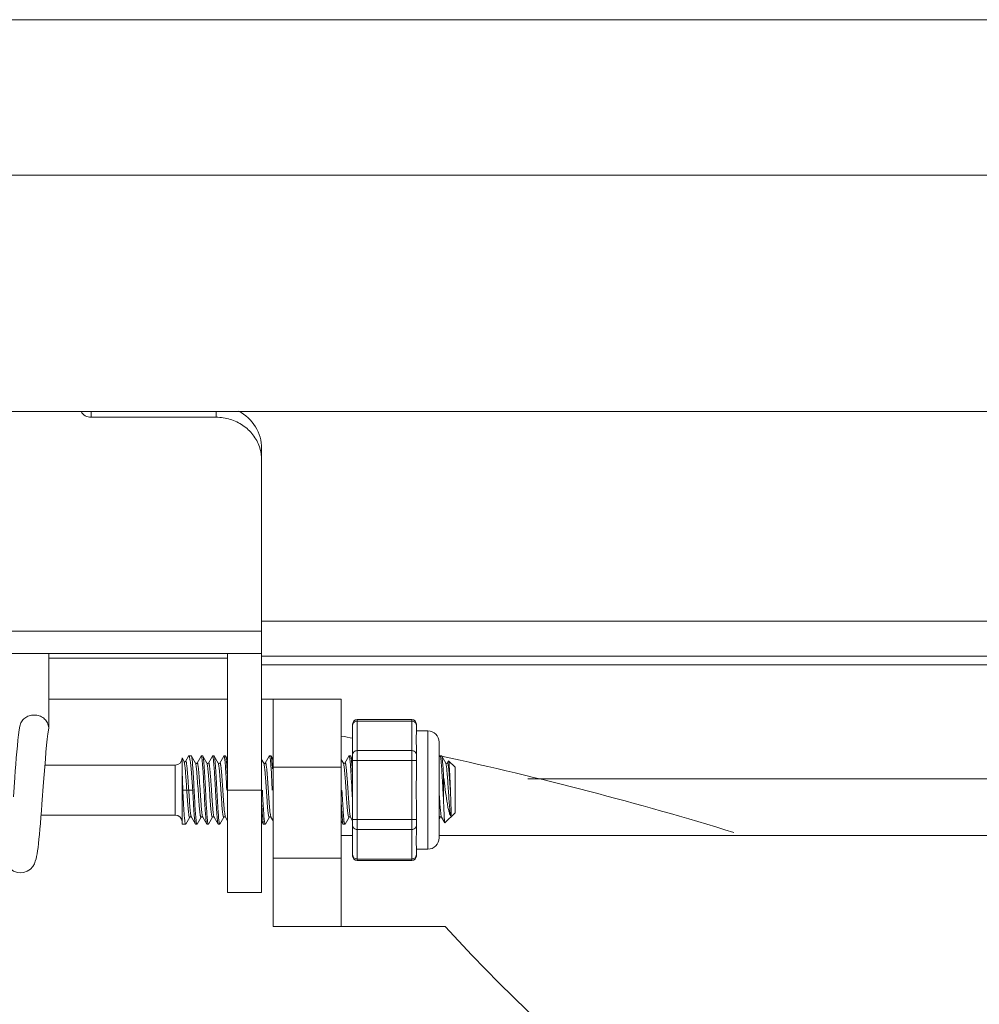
# Model space of a CAD drawing. Header units: millimetres. Extents: x 29170 to 33192, y 579 to 3108.
# Tile 14 of 256: x 29397 to 29439, y 921 to 964. Entities that reach past the tile are written whole.
import ezdxf

# ---------------------------------------------------------------- set-up
doc = ezdxf.new("R2010")
doc.units = ezdxf.units.MM
doc.layers.add('细实线', color=7, linetype='Continuous', lineweight=13)

msp = doc.modelspace()

# ---------------------------------------------------------------- linework, layer by layer
at = {"layer": '细实线'}
for p, q in [((29294.07, 963.818), (29471.766, 963.818)), ((29302.918, 956.988), (29462.918, 956.988)), ((29307.918, 946.596), (29457.918, 946.596)), ((29400.418, 946.596), (29400.418, 946.347)), ((29405.918, 946.347), (29400.418, 946.347)), ((29405.918, 946.347), (29405.918, 946.596)), ((29407.918, 935.963), (29407.918, 944.98)), ((29407.918, 937.379), (29457.418, 937.379)), ((29407.918, 936.95), (29357.918, 936.95)), ((29407.918, 935.963), (29372.158, 935.963)), ((29398.558, 932.681), (29398.558, 935.963)), ((29406.418, 935.963), (29406.418, 925.463)), ((29407.918, 925.463), (29407.918, 935.963)), ((29398.558, 935.763), (29406.418, 935.763)), ((29407.918, 935.847), (29457.418, 935.847)), ((29457.418, 935.463), (29407.918, 935.463)), ((29398.558, 933.963), (29406.418, 933.963)), ((29407.918, 933.963), (29408.418, 933.963)), ((29408.418, 923.963), (29408.418, 933.963)), ((29408.418, 933.963), (29411.418, 933.963)), ((29411.418, 933.963), (29411.418, 923.963)), ((29412.118, 926.865), (29412.118, 933.061)), ((29412.118, 933.061), (29414.518, 933.061)), ((29412.118, 932.994), (29414.518, 932.994)), ((29414.518, 926.865), (29414.518, 933.061)), ((29397.285, 932.764), (29397.285, 932.768)), ((29398.55, 932.589), (29398.553, 932.612)), ((29398.558, 932.681), (29398.551, 932.764)), ((29398.553, 932.612), (29398.558, 932.681)), ((29411.918, 927.065), (29411.918, 932.861)), ((29414.718, 932.425), (29414.718, 932.861)), ((29415.218, 932.563), (29414.718, 932.563)), ((29415.218, 932.563), (29415.218, 927.363)), ((29415.718, 932.063), (29415.718, 927.863)), ((29412.118, 931.695), (29414.518, 931.695)), ((29414.718, 930.47), (29414.718, 931.917)), ((29404.418, 928.463), (29404.418, 931.375)), ((29404.506, 931.224), (29404.418, 931.375)), ((29404.507, 931.223), (29404.506, 931.224)), ((29404.707, 931.452), (29404.575, 931.225)), ((29404.575, 931.225), (29404.575, 931.225)), ((29404.707, 931.452), (29404.72, 931.463)), ((29404.824, 931.463), (29404.72, 931.463)), ((29404.824, 931.463), (29404.72, 931.463)), ((29404.744, 931.425), (29404.768, 931.313)), ((29404.832, 931.456), (29404.824, 931.463)), ((29405.009, 931.151), (29404.832, 931.456)), ((29404.845, 931.413), (29404.832, 931.456)), ((29405.255, 931.456), (29405.077, 931.151)), ((29405.255, 931.456), (29405.262, 931.463)), ((29405.324, 931.463), (29405.262, 931.463)), ((29405.324, 931.463), (29405.262, 931.463)), ((29405.332, 931.456), (29405.324, 931.463)), ((29405.509, 931.151), (29405.332, 931.456)), ((29405.345, 931.411), (29405.332, 931.456)), ((29405.755, 931.456), (29405.577, 931.151)), ((29405.755, 931.456), (29405.762, 931.463)), ((29405.824, 931.463), (29405.762, 931.463)), ((29405.824, 931.463), (29405.762, 931.463)), ((29405.832, 931.456), (29405.824, 931.463)), ((29406.009, 931.151), (29405.832, 931.456)), ((29405.845, 931.412), (29405.832, 931.456)), ((29406.255, 931.456), (29406.077, 931.151)), ((29406.255, 931.456), (29406.262, 931.463)), ((29406.324, 931.463), (29406.262, 931.463)), ((29406.324, 931.463), (29406.262, 931.463)), ((29406.332, 931.456), (29406.324, 931.463)), ((29406.418, 931.307), (29406.332, 931.456)), ((29408.009, 931.151), (29407.918, 931.307)), ((29408.255, 931.456), (29408.077, 931.151)), ((29408.255, 931.456), (29408.262, 931.463)), ((29408.324, 931.463), (29408.262, 931.463)), ((29408.324, 931.463), (29408.262, 931.463)), ((29408.332, 931.456), (29408.324, 931.463)), ((29408.418, 931.307), (29408.332, 931.456)), ((29411.509, 931.151), (29411.418, 931.307)), ((29411.755, 931.456), (29411.577, 931.151)), ((29411.755, 931.456), (29411.762, 931.463)), ((29411.824, 931.463), (29411.762, 931.463)), ((29411.824, 931.463), (29411.762, 931.463)), ((29411.832, 931.456), (29411.824, 931.463)), ((29411.918, 931.307), (29411.832, 931.456)), ((29411.845, 931.412), (29411.832, 931.456)), ((29411.918, 931.262), (29414.718, 931.262)), ((29415.755, 931.456), (29415.718, 931.394)), ((29415.755, 931.456), (29415.762, 931.463)), ((29415.824, 931.463), (29415.762, 931.463)), ((29415.824, 931.463), (29415.762, 931.463)), ((29415.832, 931.456), (29415.824, 931.463)), ((29416.009, 931.151), (29415.832, 931.456)), ((29416.131, 931.243), (29416.077, 931.151)), ((29416.136, 931.245), (29416.131, 931.243)), ((29416.136, 931.245), (29416.418, 930.963)), ((29416.148, 931.196), (29416.136, 931.245)), ((29404.118, 931.063), (29398.389, 931.063)), ((29404.118, 931.063), (29398.389, 931.063)), ((29404.118, 928.863), (29404.118, 931.063)), ((29404.449, 929.963), (29404.418, 930.796)), ((29405.01, 931.15), (29405.009, 931.151)), ((29405.013, 931.143), (29405.009, 931.151)), ((29405.51, 931.149), (29405.509, 931.151)), ((29405.513, 931.143), (29405.509, 931.151)), ((29406.01, 931.149), (29406.009, 931.151)), ((29406.013, 931.143), (29406.009, 931.151)), ((29408.01, 931.149), (29408.009, 931.151)), ((29408.013, 931.143), (29408.009, 931.151)), ((29408.329, 930.963), (29408.386, 929.971)), ((29408.396, 930.897), (29408.378, 931.137)), ((29408.418, 930.963), (29411.418, 930.963)), ((29411.51, 931.149), (29411.509, 931.151)), ((29411.513, 931.143), (29411.509, 931.151)), ((29416.019, 931.122), (29416.009, 931.151)), ((29416.418, 930.963), (29416.418, 928.963)), ((29415.918, 929.389), (29415.918, 930.537)), ((29457.418, 930.463), (29419.615, 930.463)), ((29404.887, 929.963), (29404.449, 929.963)), ((29406.386, 929.971), (29406.387, 929.961)), ((29406.418, 929.963), (29407.918, 929.963)), ((29408.386, 929.971), (29408.387, 929.961)), ((29414.718, 928.008), (29414.718, 929.455)), ((29404.118, 928.863), (29398.222, 928.863)), ((29404.118, 928.863), (29398.222, 928.863)), ((29404.582, 928.469), (29404.759, 928.774)), ((29404.827, 928.774), (29404.823, 928.783)), ((29404.826, 928.777), (29404.827, 928.774)), ((29404.827, 928.774), (29405.005, 928.469)), ((29405.082, 928.469), (29405.259, 928.774)), ((29405.327, 928.774), (29405.323, 928.783)), ((29405.326, 928.776), (29405.327, 928.774)), ((29405.327, 928.774), (29405.505, 928.469)), ((29405.582, 928.469), (29405.759, 928.774)), ((29405.827, 928.774), (29405.823, 928.783)), ((29405.826, 928.776), (29405.827, 928.774)), ((29405.827, 928.774), (29406.005, 928.469)), ((29406.082, 928.469), (29406.259, 928.775)), ((29406.327, 928.774), (29406.323, 928.783)), ((29406.326, 928.776), (29406.327, 928.774)), ((29406.327, 928.774), (29406.418, 928.618)), ((29407.918, 928.618), (29408.005, 928.469)), ((29408.082, 928.469), (29408.259, 928.775)), ((29408.327, 928.774), (29408.323, 928.783)), ((29408.326, 928.776), (29408.327, 928.774)), ((29408.327, 928.774), (29408.418, 928.618)), ((29411.418, 928.618), (29411.505, 928.469)), ((29411.582, 928.469), (29411.759, 928.774)), ((29411.827, 928.774), (29411.823, 928.783)), ((29411.826, 928.776), (29411.827, 928.774)), ((29411.827, 928.774), (29411.918, 928.618)), ((29411.918, 928.664), (29414.718, 928.664)), ((29415.727, 928.815), (29415.718, 928.86)), ((29415.718, 928.704), (29415.759, 928.774)), ((29415.827, 928.775), (29415.822, 928.787)), ((29415.825, 928.778), (29415.827, 928.775)), ((29415.827, 928.774), (29415.973, 928.524)), ((29415.977, 928.522), (29416.418, 928.963)), ((29404.574, 928.463), (29404.418, 928.463)), ((29404.574, 928.463), (29404.582, 928.469)), ((29405.005, 928.469), (29405.012, 928.463)), ((29405.074, 928.463), (29405.012, 928.463)), ((29405.074, 928.463), (29405.012, 928.463)), ((29405.082, 928.469), (29405.074, 928.463)), ((29405.491, 928.514), (29405.505, 928.469)), ((29405.505, 928.469), (29405.512, 928.463)), ((29405.574, 928.463), (29405.512, 928.463)), ((29405.574, 928.463), (29405.512, 928.463)), ((29405.582, 928.469), (29405.574, 928.463)), ((29405.991, 928.515), (29406.005, 928.469)), ((29406.005, 928.469), (29406.012, 928.463)), ((29406.074, 928.463), (29406.012, 928.463)), ((29406.074, 928.463), (29406.012, 928.463)), ((29406.082, 928.469), (29406.074, 928.463)), ((29407.991, 928.515), (29408.005, 928.469)), ((29408.005, 928.469), (29408.012, 928.463)), ((29408.074, 928.463), (29408.012, 928.463)), ((29408.074, 928.463), (29408.012, 928.463)), ((29408.082, 928.469), (29408.074, 928.463)), ((29411.491, 928.514), (29411.505, 928.469)), ((29411.505, 928.469), (29411.512, 928.463)), ((29411.574, 928.463), (29411.512, 928.463)), ((29411.574, 928.463), (29411.512, 928.463)), ((29411.582, 928.469), (29411.574, 928.463)), ((29412.118, 928.231), (29414.518, 928.231)), ((29415.977, 928.522), (29415.973, 928.524)), ((29411.918, 927.963), (29411.418, 927.963)), ((29481.918, 927.963), (29415.718, 927.963)), ((29414.718, 927.065), (29414.718, 927.501)), ((29415.218, 927.363), (29414.718, 927.363)), ((29408.418, 926.963), (29411.418, 926.963)), ((29412.118, 926.932), (29414.518, 926.932)), ((29412.118, 926.865), (29414.518, 926.865)), ((29406.418, 925.463), (29407.918, 925.463)), ((29408.418, 923.963), (29411.418, 923.963)), ((29411.418, 923.963), (29415.99, 923.963))]:
    msp.add_line(p, q, dxfattribs=at)
for points in [[(29397.285, 932.768), (29397.26, 932.606), (29397.233, 932.394), (29397.207, 932.162), (29397.182, 931.912), (29397.157, 931.648), (29397.134, 931.373), (29397.111, 931.091), (29397.088, 930.804), (29397.067, 930.516), (29397.003, 929.662)], [(29398.331, 930.314), (29398.357, 930.65), (29398.383, 930.986), (29398.41, 931.316), (29398.438, 931.635), (29398.466, 931.934), (29398.495, 932.204), (29398.525, 932.434), (29398.55, 932.589)], [(29404.575, 931.225), (29404.573, 931.222), (29404.545, 931.207), (29404.51, 931.219), (29404.507, 931.223)], [(29405.077, 931.151), (29405.074, 931.147), (29405.05, 931.134), (29405.018, 931.142), (29405.01, 931.15)], [(29405.577, 931.151), (29405.575, 931.148), (29405.552, 931.135), (29405.52, 931.14), (29405.51, 931.149)], [(29406.077, 931.151), (29406.076, 931.149), (29406.053, 931.135), (29406.02, 931.141), (29406.01, 931.149)], [(29408.077, 931.151), (29408.076, 931.149), (29408.053, 931.135), (29408.02, 931.141), (29408.01, 931.149)], [(29411.577, 931.151), (29411.575, 931.148), (29411.552, 931.135), (29411.52, 931.14), (29411.51, 931.149)], [(29416.077, 931.151), (29416.075, 931.148), (29416.047, 931.134), (29416.014, 931.145), (29416.009, 931.151)], [(29397.315, 926.323), (29397.445, 926.336), (29397.612, 926.395), (29397.752, 926.489), (29397.857, 926.606), (29397.926, 926.724), (29397.969, 926.832), (29397.999, 926.935), (29398.024, 927.041), (29398.045, 927.159), (29398.066, 927.292), (29398.087, 927.443), (29398.107, 927.614), (29398.128, 927.805), (29398.149, 928.017), (29398.171, 928.248), (29398.192, 928.498), (29398.214, 928.765), (29398.236, 929.049), (29398.259, 929.348), (29398.331, 930.314)], [(29404.759, 928.775), (29404.766, 928.782), (29404.799, 928.791), (29404.824, 928.778), (29404.826, 928.777)], [(29405.259, 928.774), (29405.259, 928.775), (29405.272, 928.786), (29405.304, 928.79), (29405.325, 928.777), (29405.326, 928.776)], [(29405.759, 928.775), (29405.763, 928.78), (29405.795, 928.792), (29405.825, 928.778), (29405.826, 928.776)], [(29406.259, 928.775), (29406.264, 928.78), (29406.298, 928.791), (29406.325, 928.777), (29406.326, 928.776)], [(29408.259, 928.775), (29408.264, 928.78), (29408.298, 928.791), (29408.325, 928.777), (29408.326, 928.776)], [(29411.759, 928.775), (29411.763, 928.78), (29411.795, 928.792), (29411.825, 928.778), (29411.826, 928.776)], [(29415.759, 928.775), (29415.763, 928.78), (29415.794, 928.792), (29415.823, 928.779), (29415.825, 928.778)], [(29396.615, 927.005), (29396.631, 926.935), (29396.659, 926.838), (29396.7, 926.734), (29396.766, 926.616), (29396.871, 926.496), (29397.016, 926.396), (29397.189, 926.335), (29397.315, 926.323)]]:
    msp.add_lwpolyline(points, dxfattribs=at)
for centre, radius, start, end in [((29406.131, 944.465), 1.787, 16.3939, 19.0515), ((29412.118, 932.861), 0.2, 90, 180), ((29414.518, 932.861), 0.2, 0, 90), ((29412.07, 932.82), 0.152, 164.9057, 179.9222), ((29412.072, 932.82), 0.154, 162.8201, 164.9181), ((29414.564, 932.82), 0.154, 15.0819, 17.1799), ((29414.566, 932.82), 0.152, 0.0778, 15.0943), ((29415.218, 932.063), 0.5, 0, 90), ((29382.918, 778.963), 156, 79.28146, 79.46953), ((29404.118, 931.363), 0.3, 270, 0), ((29382.918, 778.963), 156, 72.94227, 77.82069), ((29392.647, 929.848), 15.721, 4.066, 4.3016), ((29404.118, 928.563), 0.3, 0, 90), ((29415.218, 927.863), 0.5, 270, 0), ((29412.07, 927.105), 0.152, 180.0778, 195.0943), ((29412.118, 927.065), 0.2, 180, 270), ((29412.072, 927.105), 0.154, 195.0819, 197.1799), ((29414.518, 927.065), 0.2, 270, 0), ((29414.564, 927.105), 0.154, 342.8201, 344.9181), ((29414.566, 927.105), 0.152, 344.9057, 359.9222), ((29467.786, 971.05), 70, 222.27364, 244.72163)]:
    msp.add_arc(centre, radius, start, end, dxfattribs=at)
for points, knots in [([(29400.418, 946.347), (29400.33, 946.347), (29400.153, 946.391), (29400.021, 946.518), (29399.978, 946.593)], [0, 0, 0, 0, 0.506949, 1, 1, 1, 1]), ([(29407.82, 945.048), (29407.755, 945.236), (29407.559, 945.595), (29407.108, 946.016), (29406.543, 946.285), (29406.126, 946.347), (29405.918, 946.347)], [0, 0, 0, 0, 0.24364, 0.491854, 0.744559, 1, 1, 1, 1]), ([(29406.906, 946.614), (29407.203, 946.456), (29407.723, 945.986), (29407.918, 945.308), (29407.918, 944.98)], [0, 0, 0, 0, 0.506934, 1, 1, 1, 1]), ([(29397.285, 932.768), (29397.297, 932.836), (29397.348, 932.971), (29397.495, 933.133), (29397.693, 933.237), (29397.843, 933.261), (29397.918, 933.261)], [0, 0, 0, 0, 0.23898, 0.485309, 0.739959, 1, 1, 1, 1]), ([(29398.551, 932.764), (29398.54, 932.832), (29398.49, 932.968), (29398.343, 933.131), (29398.144, 933.237), (29397.994, 933.261), (29397.918, 933.261)], [0, 0, 0, 0, 0.238956, 0.485224, 0.739897, 1, 1, 1, 1]), ([(29411.925, 932.865), (29411.931, 932.884), (29411.95, 932.92), (29411.995, 932.961), (29412.053, 932.988), (29412.096, 932.994), (29412.118, 932.994)], [0, 0, 0, 0, 0.234907, 0.480586, 0.736987, 1, 1, 1, 1]), ([(29414.518, 932.994), (29414.54, 932.994), (29414.583, 932.988), (29414.641, 932.961), (29414.686, 932.92), (29414.706, 932.884), (29414.711, 932.865)], [0, 0, 0, 0, 0.263013, 0.519414, 0.765093, 1, 1, 1, 1]), ([(29414.718, 932.425), (29414.718, 932.394), (29414.713, 932.323), (29414.711, 932.207), (29414.715, 932.069), (29414.718, 931.97), (29414.718, 931.917)], [0, 0, 0, 0, 0.184893, 0.414726, 0.687325, 1, 1, 1, 1]), ([(29411.918, 931.522), (29411.918, 931.544), (29411.929, 931.591), (29411.975, 931.649), (29412.041, 931.686), (29412.092, 931.695), (29412.118, 931.695)], [0, 0, 0, 0, 0.233235, 0.4766, 0.733653, 1, 1, 1, 1]), ([(29414.518, 931.695), (29414.544, 931.695), (29414.595, 931.686), (29414.662, 931.649), (29414.707, 931.591), (29414.718, 931.544), (29414.718, 931.522)], [0, 0, 0, 0, 0.266347, 0.5234, 0.766765, 1, 1, 1, 1]), ([(29404.526, 931.148), (29404.523, 931.164), (29404.518, 931.19), (29404.511, 931.216), (29404.506, 931.224)], [0, 0, 0, 0, 0.622763, 1, 1, 1, 1]), ([(29404.711, 929.963), (29404.706, 930.05), (29404.694, 930.223), (29404.677, 930.471), (29404.66, 930.698), (29404.646, 930.869), (29404.634, 930.987), (29404.626, 931.059), (29404.618, 931.119), (29404.61, 931.166), (29404.601, 931.201), (29404.596, 931.221), (29404.584, 931.235), (29404.577, 931.228), (29404.575, 931.225)], [0, 0, 0, 0, 0.204303, 0.400594, 0.579587, 0.733208, 0.798326, 0.854673, 0.901704, 0.938955, 0.966155, 0.983328, 0.991627, 1, 1, 1, 1]), ([(29404.72, 931.463), (29404.725, 931.463), (29404.737, 931.448), (29404.741, 931.435), (29404.744, 931.425)], [0, 0, 0, 0, 0.331598, 1, 1, 1, 1]), ([(29404.768, 931.313), (29404.781, 931.235), (29404.802, 931.051), (29404.842, 930.601), (29404.868, 930.228), (29404.887, 929.963)], [0, 0, 0, 0, 0.173423, 0.410635, 1, 1, 1, 1]), ([(29405.053, 928.514), (29405.04, 928.581), (29405.023, 928.761), (29404.998, 929.084), (29404.974, 929.501), (29404.949, 929.966), (29404.924, 930.432), (29404.9, 930.847), (29404.876, 931.168), (29404.859, 931.347), (29404.845, 931.413)], [0, 0, 0, 0, 0.070277, 0.185881, 0.334671, 0.50095, 0.667112, 0.815513, 0.930484, 1, 1, 1, 1]), ([(29405.262, 931.463), (29405.267, 931.463), (29405.276, 931.44), (29405.28, 931.426), (29405.282, 931.413)], [0, 0, 0, 0, 0.295121, 1, 1, 1, 1]), ([(29405.282, 931.413), (29405.296, 931.347), (29405.313, 931.168), (29405.338, 930.847), (29405.362, 930.432), (29405.387, 929.966), (29405.411, 929.501), (29405.435, 929.084), (29405.46, 928.761), (29405.477, 928.581), (29405.491, 928.514)], [0, 0, 0, 0, 0.069516, 0.184487, 0.332888, 0.49905, 0.665329, 0.814119, 0.929723, 1, 1, 1, 1]), ([(29405.553, 928.515), (29405.54, 928.581), (29405.523, 928.761), (29405.492, 929.162), (29405.461, 929.739), (29405.431, 930.313), (29405.405, 930.759), (29405.387, 931.035), (29405.368, 931.247), (29405.355, 931.366), (29405.345, 931.411)], [0, 0, 0, 0, 0.070252, 0.185661, 0.41607, 0.666167, 0.780047, 0.877246, 0.952021, 1, 1, 1, 1]), ([(29405.762, 931.463), (29405.767, 931.463), (29405.777, 931.439), (29405.78, 931.424), (29405.783, 931.411)], [0, 0, 0, 0, 0.293929, 1, 1, 1, 1]), ([(29405.783, 931.411), (29405.796, 931.345), (29405.813, 931.165), (29405.844, 930.764), (29405.875, 930.188), (29405.905, 929.614), (29405.931, 929.168), (29405.949, 928.891), (29405.968, 928.679), (29405.982, 928.56), (29405.991, 928.515)], [0, 0, 0, 0, 0.0701, 0.185382, 0.41569, 0.665808, 0.779742, 0.877025, 0.951905, 1, 1, 1, 1]), ([(29406.053, 928.514), (29406.04, 928.58), (29406.023, 928.76), (29405.992, 929.161), (29405.961, 929.738), (29405.931, 930.314), (29405.905, 930.76), (29405.887, 931.037), (29405.868, 931.249), (29405.854, 931.367), (29405.845, 931.412)], [0, 0, 0, 0, 0.07, 0.185348, 0.415982, 0.66641, 0.780374, 0.877581, 0.952243, 1, 1, 1, 1]), ([(29406.262, 931.463), (29406.267, 931.463), (29406.276, 931.44), (29406.28, 931.425), (29406.283, 931.412)], [0, 0, 0, 0, 0.294586, 1, 1, 1, 1]), ([(29406.283, 931.412), (29406.296, 931.346), (29406.313, 931.168), (29406.338, 930.848), (29406.362, 930.434), (29406.378, 930.131), (29406.386, 929.971)], [0, 0, 0, 0, 0.139725, 0.370123, 0.667251, 1, 1, 1, 1]), ([(29406.418, 930.537), (29406.411, 930.654), (29406.399, 930.865), (29406.381, 931.113), (29406.365, 931.272), (29406.355, 931.357), (29406.345, 931.415), (29406.337, 931.447), (29406.332, 931.456)], [0, 0, 0, 0, 0.379836, 0.686584, 0.805337, 0.89803, 0.963143, 1, 1, 1, 1]), ([(29408.262, 931.463), (29408.267, 931.463), (29408.276, 931.44), (29408.28, 931.425), (29408.283, 931.412)], [0, 0, 0, 0, 0.294586, 1, 1, 1, 1]), ([(29408.283, 931.412), (29408.293, 931.363), (29408.307, 931.235), (29408.318, 931.106), (29408.324, 931.027)], [0, 0, 0, 0, 0.387265, 1, 1, 1, 1]), ([(29408.378, 931.137), (29408.374, 931.178), (29408.368, 931.25), (29408.357, 931.346), (29408.346, 931.411), (29408.338, 931.446), (29408.332, 931.456)], [0, 0, 0, 0, 0.380401, 0.677184, 0.884615, 1, 1, 1, 1]), ([(29411.762, 931.463), (29411.767, 931.463), (29411.777, 931.439), (29411.78, 931.424), (29411.783, 931.411)], [0, 0, 0, 0, 0.293929, 1, 1, 1, 1]), ([(29411.783, 931.411), (29411.79, 931.373), (29411.803, 931.276), (29411.827, 931.015), (29411.853, 930.586), (29411.885, 930.008), (29411.906, 929.596), (29411.918, 929.389)], [0, 0, 0, 0, 0.057302, 0.144001, 0.389219, 0.692487, 1, 1, 1, 1]), ([(29411.918, 930.537), (29411.907, 930.722), (29411.893, 930.972), (29411.867, 931.263), (29411.854, 931.371), (29411.845, 931.412)], [0, 0, 0, 0, 0.632203, 0.855286, 1, 1, 1, 1]), ([(29415.762, 931.463), (29415.767, 931.463), (29415.776, 931.442), (29415.779, 931.429), (29415.782, 931.417)], [0, 0, 0, 0, 0.298, 1, 1, 1, 1]), ([(29415.782, 931.417), (29415.789, 931.38), (29415.802, 931.285), (29415.818, 931.115), (29415.834, 930.891), (29415.857, 930.519), (29415.884, 930.014), (29415.906, 929.598), (29415.918, 929.389)], [0, 0, 0, 0, 0.055533, 0.141103, 0.252912, 0.385904, 0.690526, 1, 1, 1, 1]), ([(29415.918, 930.537), (29415.911, 930.654), (29415.899, 930.865), (29415.881, 931.113), (29415.865, 931.272), (29415.855, 931.357), (29415.845, 931.415), (29415.837, 931.447), (29415.832, 931.456)], [0, 0, 0, 0, 0.379861, 0.68656, 0.805325, 0.89802, 0.963141, 1, 1, 1, 1]), ([(29416.222, 929.804), (29416.216, 929.954), (29416.204, 930.242), (29416.187, 930.64), (29416.169, 930.955), (29416.158, 931.13), (29416.148, 931.196)], [0, 0, 0, 0, 0.322288, 0.621104, 0.856856, 1, 1, 1, 1]), ([(29404.625, 929.963), (29404.609, 930.202), (29404.588, 930.535), (29404.554, 930.93), (29404.537, 931.086), (29404.526, 931.148)], [0, 0, 0, 0, 0.605848, 0.84075, 1, 1, 1, 1]), ([(29405.259, 928.774), (29405.257, 928.771), (29405.252, 928.764), (29405.24, 928.772), (29405.235, 928.788), (29405.227, 928.814), (29405.22, 928.851), (29405.212, 928.898), (29405.204, 928.954), (29405.194, 929.048), (29405.181, 929.185), (29405.166, 929.37), (29405.151, 929.578), (29405.13, 929.875), (29405.106, 930.241), (29405.082, 930.59), (29405.06, 930.832), (29405.046, 930.97), (29405.031, 931.07), (29405.021, 931.124), (29405.013, 931.143)], [0, 0, 0, 0, 0.004451, 0.007988, 0.014905, 0.026077, 0.041564, 0.061299, 0.085134, 0.112845, 0.178911, 0.257085, 0.344504, 0.437932, 0.628896, 0.801974, 0.873685, 0.931856, 0.974419, 1, 1, 1, 1]), ([(29405.323, 928.783), (29405.316, 928.802), (29405.305, 928.856), (29405.29, 928.956), (29405.276, 929.094), (29405.254, 929.336), (29405.23, 929.685), (29405.206, 930.051), (29405.185, 930.349), (29405.17, 930.556), (29405.155, 930.741), (29405.142, 930.878), (29405.132, 930.972), (29405.124, 931.029), (29405.116, 931.075), (29405.109, 931.112), (29405.101, 931.137), (29405.096, 931.154), (29405.084, 931.161), (29405.079, 931.154), (29405.077, 931.151)], [0, 0, 0, 0, 0.025568, 0.068137, 0.126334, 0.198086, 0.371272, 0.562338, 0.655797, 0.743228, 0.821388, 0.887413, 0.915093, 0.93889, 0.958578, 0.974013, 0.985127, 0.991986, 0.995493, 1, 1, 1, 1]), ([(29405.738, 928.779), (29405.731, 928.794), (29405.721, 928.839), (29405.708, 928.922), (29405.695, 929.038), (29405.675, 929.246), (29405.652, 929.553), (29405.626, 929.95), (29405.599, 930.349), (29405.576, 930.659), (29405.557, 930.871), (29405.543, 930.991), (29405.53, 931.078), (29405.52, 931.126), (29405.513, 931.143)], [0, 0, 0, 0, 0.021264, 0.057116, 0.106674, 0.168469, 0.320822, 0.495435, 0.670724, 0.825021, 0.888193, 0.939335, 0.976931, 1, 1, 1, 1]), ([(29405.823, 928.783), (29405.816, 928.802), (29405.805, 928.856), (29405.79, 928.956), (29405.776, 929.094), (29405.754, 929.336), (29405.73, 929.685), (29405.706, 930.051), (29405.685, 930.349), (29405.67, 930.556), (29405.655, 930.741), (29405.642, 930.878), (29405.632, 930.972), (29405.624, 931.029), (29405.616, 931.075), (29405.609, 931.112), (29405.601, 931.137), (29405.596, 931.154), (29405.584, 931.161), (29405.579, 931.154), (29405.577, 931.151)], [0, 0, 0, 0, 0.025568, 0.068137, 0.126334, 0.198086, 0.371272, 0.562338, 0.655797, 0.743228, 0.821388, 0.887413, 0.915093, 0.93889, 0.958578, 0.974013, 0.985127, 0.991986, 0.995493, 1, 1, 1, 1]), ([(29406.238, 928.779), (29406.231, 928.794), (29406.221, 928.839), (29406.208, 928.922), (29406.195, 929.038), (29406.175, 929.246), (29406.152, 929.553), (29406.126, 929.951), (29406.099, 930.349), (29406.076, 930.66), (29406.056, 930.872), (29406.043, 930.991), (29406.03, 931.079), (29406.02, 931.126), (29406.013, 931.143)], [0, 0, 0, 0, 0.021269, 0.057132, 0.106705, 0.16852, 0.320917, 0.495567, 0.670875, 0.825159, 0.88831, 0.939422, 0.976978, 1, 1, 1, 1]), ([(29406.323, 928.783), (29406.316, 928.802), (29406.305, 928.856), (29406.29, 928.956), (29406.276, 929.093), (29406.254, 929.335), (29406.23, 929.684), (29406.206, 930.05), (29406.185, 930.348), (29406.17, 930.555), (29406.155, 930.74), (29406.142, 930.877), (29406.132, 930.971), (29406.124, 931.028), (29406.117, 931.075), (29406.11, 931.111), (29406.101, 931.137), (29406.096, 931.154), (29406.084, 931.161), (29406.079, 931.154), (29406.077, 931.151)], [0, 0, 0, 0, 0.025552, 0.068091, 0.126244, 0.197942, 0.371015, 0.561993, 0.655433, 0.742864, 0.821052, 0.88713, 0.914848, 0.938688, 0.958427, 0.973918, 0.985092, 0.992012, 0.995548, 1, 1, 1, 1]), ([(29408.238, 928.779), (29408.231, 928.794), (29408.221, 928.839), (29408.208, 928.922), (29408.195, 929.038), (29408.175, 929.246), (29408.152, 929.553), (29408.126, 929.95), (29408.099, 930.349), (29408.076, 930.659), (29408.057, 930.871), (29408.043, 930.991), (29408.03, 931.078), (29408.02, 931.126), (29408.013, 931.143)], [0, 0, 0, 0, 0.021265, 0.057118, 0.106678, 0.168475, 0.320834, 0.495451, 0.670742, 0.825038, 0.888207, 0.939346, 0.976937, 1, 1, 1, 1]), ([(29408.323, 928.783), (29408.316, 928.802), (29408.305, 928.856), (29408.29, 928.956), (29408.276, 929.093), (29408.254, 929.335), (29408.23, 929.684), (29408.206, 930.05), (29408.185, 930.348), (29408.17, 930.555), (29408.155, 930.74), (29408.142, 930.877), (29408.132, 930.971), (29408.124, 931.028), (29408.117, 931.075), (29408.11, 931.111), (29408.101, 931.137), (29408.096, 931.154), (29408.084, 931.161), (29408.079, 931.154), (29408.077, 931.151)], [0, 0, 0, 0, 0.025552, 0.068091, 0.126244, 0.197942, 0.371015, 0.561993, 0.655433, 0.742864, 0.821052, 0.88713, 0.914848, 0.938688, 0.958427, 0.973918, 0.985092, 0.992012, 0.995548, 1, 1, 1, 1]), ([(29411.738, 928.779), (29411.731, 928.794), (29411.721, 928.839), (29411.708, 928.922), (29411.695, 929.038), (29411.675, 929.246), (29411.652, 929.553), (29411.626, 929.95), (29411.599, 930.349), (29411.576, 930.659), (29411.557, 930.871), (29411.543, 930.991), (29411.53, 931.078), (29411.52, 931.126), (29411.513, 931.143)], [0, 0, 0, 0, 0.021265, 0.057118, 0.106678, 0.168475, 0.320834, 0.495451, 0.670742, 0.825038, 0.888207, 0.939346, 0.976937, 1, 1, 1, 1]), ([(29411.823, 928.783), (29411.816, 928.802), (29411.805, 928.856), (29411.79, 928.956), (29411.776, 929.094), (29411.754, 929.336), (29411.73, 929.685), (29411.706, 930.051), (29411.685, 930.349), (29411.67, 930.556), (29411.655, 930.741), (29411.642, 930.878), (29411.632, 930.972), (29411.624, 931.029), (29411.616, 931.075), (29411.609, 931.112), (29411.601, 931.137), (29411.596, 931.154), (29411.584, 931.161), (29411.579, 931.154), (29411.577, 931.151)], [0, 0, 0, 0, 0.025604, 0.068204, 0.126424, 0.19819, 0.371383, 0.562431, 0.655876, 0.74329, 0.821434, 0.887443, 0.915116, 0.938906, 0.95859, 0.97402, 0.98513, 0.991987, 0.995493, 1, 1, 1, 1]), ([(29416.222, 928.839), (29416.21, 928.9), (29416.192, 929.054), (29416.169, 929.324), (29416.145, 929.657), (29416.121, 930.021), (29416.097, 930.38), (29416.074, 930.696), (29416.049, 930.939), (29416.033, 931.073), (29416.019, 931.122)], [0, 0, 0, 0, 0.081181, 0.20318, 0.353985, 0.518565, 0.680495, 0.823618, 0.933701, 1, 1, 1, 1]), ([(29416.222, 929.804), (29416.216, 929.894), (29416.204, 930.073), (29416.186, 930.334), (29416.169, 930.576), (29416.154, 930.76), (29416.141, 930.888), (29416.132, 930.967), (29416.123, 931.033), (29416.115, 931.085), (29416.106, 931.124), (29416.1, 931.147), (29416.087, 931.163), (29416.079, 931.155), (29416.077, 931.151)], [0, 0, 0, 0, 0.197066, 0.390063, 0.568896, 0.724594, 0.791208, 0.84919, 0.897796, 0.936488, 0.964828, 0.982749, 0.991355, 1, 1, 1, 1]), ([(29414.718, 930.47), (29414.718, 930.386), (29414.714, 930.217), (29414.711, 929.963), (29414.714, 929.709), (29414.718, 929.539), (29414.718, 929.455)], [0, 0, 0, 0, 0.248766, 0.5, 0.751234, 1, 1, 1, 1]), ([(29415.918, 930.537), (29415.942, 930.355), (29415.986, 930), (29416.045, 929.569), (29416.097, 929.259), (29416.134, 929.075), (29416.172, 928.938), (29416.202, 928.863), (29416.222, 928.839)], [0, 0, 0, 0, 0.31749, 0.621102, 0.752638, 0.862751, 0.946328, 1, 1, 1, 1]), ([(29404.449, 929.963), (29404.454, 929.865), (29404.465, 929.674), (29404.48, 929.396), (29404.495, 929.14), (29404.51, 928.916), (29404.525, 928.731), (29404.539, 928.606), (29404.55, 928.532), (29404.557, 928.495), (29404.563, 928.474), (29404.571, 928.463), (29404.574, 928.463)], [0, 0, 0, 0, 0.19406, 0.380833, 0.55289, 0.703829, 0.827827, 0.920222, 0.953487, 0.977733, 0.992945, 1, 1, 1, 1]), ([(29404.738, 928.779), (29404.731, 928.794), (29404.721, 928.839), (29404.708, 928.924), (29404.694, 929.041), (29404.674, 929.252), (29404.651, 929.562), (29404.634, 929.823), (29404.625, 929.963)], [0, 0, 0, 0, 0.042889, 0.115337, 0.215531, 0.340463, 0.648111, 1, 1, 1, 1]), ([(29404.823, 928.783), (29404.816, 928.8), (29404.806, 928.847), (29404.793, 928.933), (29404.78, 929.051), (29404.76, 929.261), (29404.738, 929.568), (29404.72, 929.825), (29404.711, 929.963)], [0, 0, 0, 0, 0.045837, 0.120318, 0.221544, 0.346573, 0.652085, 1, 1, 1, 1]), ([(29404.887, 929.963), (29404.896, 929.782), (29404.91, 929.519), (29404.93, 929.182), (29404.944, 928.963), (29404.959, 928.779), (29404.972, 928.634), (29404.987, 928.536), (29404.996, 928.484), (29405.005, 928.469)], [0, 0, 0, 0, 0.361982, 0.52751, 0.675148, 0.799874, 0.897492, 0.964803, 1, 1, 1, 1]), ([(29408.053, 928.514), (29408.04, 928.58), (29408.023, 928.76), (29407.998, 929.082), (29407.974, 929.499), (29407.958, 929.803), (29407.949, 929.964)], [0, 0, 0, 0, 0.139938, 0.370545, 0.667696, 1, 1, 1, 1]), ([(29411.553, 928.515), (29411.54, 928.581), (29411.523, 928.761), (29411.498, 929.084), (29411.474, 929.5), (29411.458, 929.804), (29411.449, 929.964)], [0, 0, 0, 0, 0.140451, 0.371199, 0.668137, 1, 1, 1, 1]), ([(29415.822, 928.787), (29415.816, 928.804), (29415.806, 928.848), (29415.787, 928.972), (29415.767, 929.189), (29415.742, 929.503), (29415.726, 929.737), (29415.718, 929.863)], [0, 0, 0, 0, 0.048862, 0.12463, 0.349392, 0.651656, 1, 1, 1, 1]), ([(29416.222, 928.839), (29416.223, 928.838), (29416.227, 928.833), (29416.236, 928.841), (29416.238, 928.85), (29416.242, 928.863), (29416.243, 928.879), (29416.246, 928.904), (29416.247, 928.938), (29416.247, 929), (29416.246, 929.088), (29416.242, 929.255), (29416.234, 929.496), (29416.227, 929.697), (29416.222, 929.804)], [0, 0, 0, 0, 0.005042, 0.014503, 0.027424, 0.036826, 0.055298, 0.074167, 0.114645, 0.159507, 0.263036, 0.384269, 0.671524, 1, 1, 1, 1]), ([(29407.918, 929.389), (29407.929, 929.204), (29407.943, 928.955), (29407.969, 928.664), (29407.982, 928.556), (29407.991, 928.515)], [0, 0, 0, 0, 0.631152, 0.854476, 1, 1, 1, 1]), ([(29411.418, 929.389), (29411.429, 929.204), (29411.443, 928.955), (29411.469, 928.663), (29411.482, 928.556), (29411.491, 928.514)], [0, 0, 0, 0, 0.631379, 0.854659, 1, 1, 1, 1]), ([(29415.973, 928.524), (29415.968, 928.532), (29415.964, 928.559), (29415.957, 928.61), (29415.951, 928.688), (29415.944, 928.79), (29415.938, 928.914), (29415.928, 929.116), (29415.922, 929.276), (29415.918, 929.389)], [0, 0, 0, 0, 0.030654, 0.091729, 0.182283, 0.300616, 0.444407, 0.611025, 1, 1, 1, 1]), ([(29404.759, 928.774), (29404.757, 928.771), (29404.747, 928.761), (29404.741, 928.774), (29404.738, 928.779)], [0, 0, 0, 0, 0.448111, 1, 1, 1, 1]), ([(29405.759, 928.774), (29405.757, 928.771), (29405.747, 928.761), (29405.741, 928.774), (29405.738, 928.779)], [0, 0, 0, 0, 0.448112, 1, 1, 1, 1]), ([(29406.259, 928.774), (29406.257, 928.771), (29406.247, 928.761), (29406.241, 928.774), (29406.238, 928.779)], [0, 0, 0, 0, 0.448112, 1, 1, 1, 1]), ([(29408.259, 928.774), (29408.257, 928.771), (29408.247, 928.761), (29408.241, 928.774), (29408.238, 928.779)], [0, 0, 0, 0, 0.448112, 1, 1, 1, 1]), ([(29411.759, 928.774), (29411.757, 928.771), (29411.747, 928.761), (29411.741, 928.774), (29411.738, 928.779)], [0, 0, 0, 0, 0.448112, 1, 1, 1, 1]), ([(29415.759, 928.774), (29415.757, 928.771), (29415.752, 928.764), (29415.739, 928.773), (29415.734, 928.791), (29415.729, 928.806), (29415.727, 928.815)], [0, 0, 0, 0, 0.165532, 0.299876, 0.568047, 1, 1, 1, 1]), ([(29405.074, 928.463), (29405.069, 928.463), (29405.06, 928.486), (29405.056, 928.501), (29405.053, 928.514)], [0, 0, 0, 0, 0.293879, 1, 1, 1, 1]), ([(29405.574, 928.463), (29405.569, 928.463), (29405.56, 928.486), (29405.556, 928.502), (29405.553, 928.515)], [0, 0, 0, 0, 0.293688, 1, 1, 1, 1]), ([(29406.074, 928.463), (29406.069, 928.463), (29406.06, 928.486), (29406.056, 928.501), (29406.053, 928.514)], [0, 0, 0, 0, 0.294299, 1, 1, 1, 1]), ([(29408.074, 928.463), (29408.069, 928.463), (29408.06, 928.486), (29408.056, 928.501), (29408.053, 928.514)], [0, 0, 0, 0, 0.294299, 1, 1, 1, 1]), ([(29411.574, 928.463), (29411.569, 928.463), (29411.56, 928.486), (29411.556, 928.502), (29411.553, 928.515)], [0, 0, 0, 0, 0.293688, 1, 1, 1, 1]), ([(29411.918, 928.404), (29411.918, 928.381), (29411.929, 928.334), (29411.975, 928.277), (29412.041, 928.239), (29412.092, 928.231), (29412.118, 928.231)], [0, 0, 0, 0, 0.233235, 0.4766, 0.733653, 1, 1, 1, 1]), ([(29414.518, 928.231), (29414.544, 928.231), (29414.595, 928.239), (29414.662, 928.277), (29414.707, 928.334), (29414.718, 928.381), (29414.718, 928.404)], [0, 0, 0, 0, 0.266347, 0.5234, 0.766765, 1, 1, 1, 1]), ([(29414.718, 928.008), (29414.718, 927.955), (29414.715, 927.856), (29414.711, 927.718), (29414.713, 927.602), (29414.718, 927.532), (29414.718, 927.501)], [0, 0, 0, 0, 0.312675, 0.585274, 0.815107, 1, 1, 1, 1]), ([(29411.925, 927.06), (29411.931, 927.042), (29411.95, 927.006), (29411.995, 926.964), (29412.053, 926.938), (29412.096, 926.932), (29412.118, 926.932)], [0, 0, 0, 0, 0.234907, 0.480586, 0.736987, 1, 1, 1, 1]), ([(29414.518, 926.932), (29414.54, 926.932), (29414.583, 926.938), (29414.641, 926.964), (29414.686, 927.006), (29414.706, 927.042), (29414.711, 927.06)], [0, 0, 0, 0, 0.263013, 0.519414, 0.765093, 1, 1, 1, 1])]:
    msp.add_open_spline(points, degree=3, knots=knots, dxfattribs=at)
msp.add_open_spline([(29407.918, 944.467), (29407.918, 944.636), (29407.893, 944.807), (29407.845, 944.969)], degree=3, dxfattribs=at)

doc.saveas('drawing.dxf')
